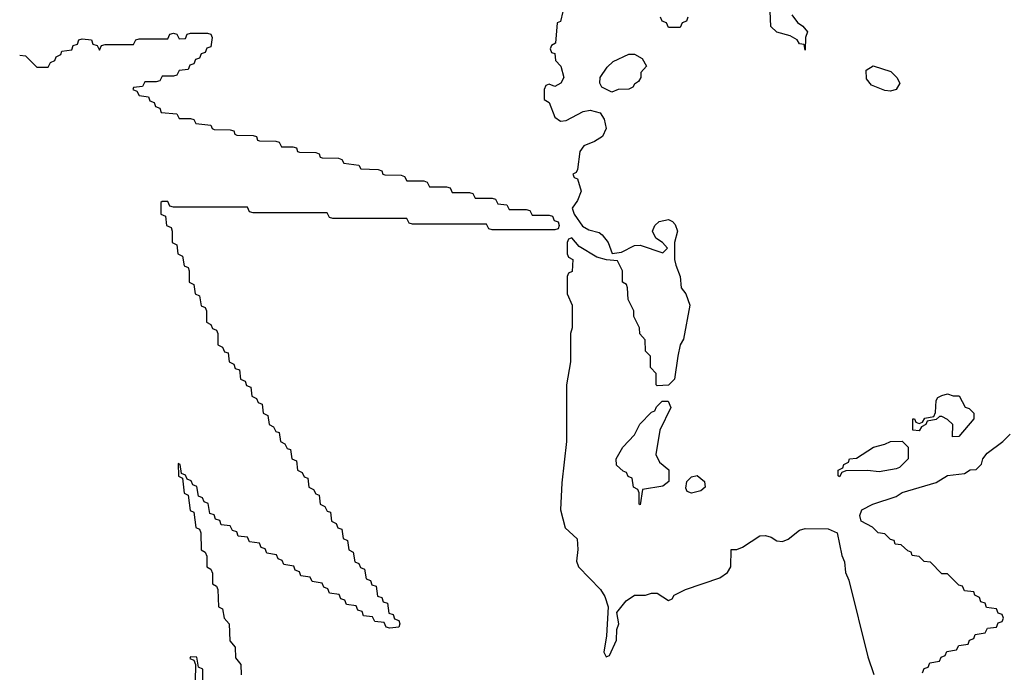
# Model space of a CAD drawing. Header units: inches. Extents: x 2808529 to 2951249, y 860290 to 1033701.
# Tile 133 of 153: x 2915430 to 2918889, y 1002919 to 1005213. Entities that reach past the tile are written whole.
import ezdxf

# ---------------------------------------------------------------- set-up
doc = ezdxf.new("R2010")
doc.units = ezdxf.units.IN
doc.header["$MEASUREMENT"] = 0
doc.layers.add('C9010', color=7, linetype='Continuous')

msp = doc.modelspace()

# ---------------------------------------------------------------- linework, layer by layer
at = {"layer": 'C9010', "color": 6}
for points in [[(2918142.8, 1005230), (2918163, 1005203), (2918182, 1005190), (2918198, 1005170), (2918191.3, 1005150), (2918190, 1005106), (2918186, 1005126), (2918170, 1005128), (2918162, 1005142), (2918136.5, 1005156.5), (2918090, 1005168.7), (2918069.1, 1005189.1), (2918066, 1005270)], [(2917338, 1005242), (2917330, 1005206), (2917318, 1005202), (2917312, 1005130), (2917298, 1005122), (2917294, 1005110), (2917298, 1005098), (2917310, 1005094), (2917312, 1005070), (2917331.3, 1005050), (2917342, 1005010), (2917331.3, 1004990), (2917310, 1004978), (2917290, 1004986), (2917278, 1004982), (2917272.7, 1004967.3), (2917272.7, 1004932.7), (2917290, 1004922), (2917310.7, 1004870.7), (2917330, 1004856), (2917350, 1004859.1), (2917410, 1004890.7), (2917434.4, 1004894.4), (2917470, 1004886), (2917483.8, 1004863.8), (2917490.6, 1004830), (2917477.6, 1004802.4), (2917450, 1004785.2), (2917412, 1004770), (2917398, 1004750), (2917390, 1004686), (2917384.7, 1004675.3), (2917374, 1004670), (2917378, 1004658), (2917390, 1004654), (2917402.8, 1004610), (2917390, 1004578), (2917371.3, 1004550), (2917378, 1004530), (2917407.1, 1004487.1), (2917430, 1004474.8), (2917465.5, 1004465.5), (2917476.7, 1004456.7), (2917497.3, 1004430), (2917511.6, 1004391.6), (2917544.7, 1004395.3), (2917590, 1004418.8), (2917610, 1004421), (2917690, 1004394), (2917706, 1004410), (2917688, 1004430), (2917665.2, 1004445.2), (2917653.2, 1004470), (2917661.2, 1004490), (2917676.6, 1004503.4), (2917710, 1004510.6), (2917723.4, 1004503.4), (2917732.7, 1004492.7), (2917740.7, 1004470), (2917731, 1004430), (2917730.8, 1004370), (2917734.8, 1004350), (2917750.6, 1004310), (2917754, 1004270), (2917770.6, 1004250), (2917784.9, 1004210), (2917762, 1004090), (2917750.7, 1004070), (2917742, 1004030), (2917730.8, 1003950), (2917710, 1003928), (2917670, 1003926), (2917666, 1003930), (2917666, 1003970), (2917646, 1003990), (2917646, 1004030), (2917628.4, 1004048.4), (2917627.3, 1004087.3), (2917608.4, 1004108.4), (2917608, 1004130), (2917588, 1004170), (2917588, 1004190), (2917568, 1004230), (2917566, 1004270), (2917562, 1004282), (2917548, 1004290), (2917548, 1004330), (2917530, 1004366), (2917491.3, 1004368.7), (2917458, 1004378), (2917395.3, 1004415.3), (2917370, 1004446), (2917358, 1004442), (2917354, 1004430), (2917354, 1004390), (2917358, 1004378), (2917374, 1004370), (2917371.6, 1004328.4), (2917358, 1004322), (2917354, 1004310), (2917354, 1004250), (2917371.3, 1004210), (2917371.3, 1004130), (2917364.7, 1004110), (2917364.7, 1004010), (2917351.3, 1003930), (2917350.8, 1003730), (2917334.4, 1003585.6), (2917330.5, 1003490.5), (2917346.6, 1003426.6), (2917388.1, 1003388.1), (2917390.6, 1003350.6), (2917386, 1003310), (2917393, 1003290), (2917470.4, 1003210.4), (2917486, 1003186), (2917498, 1003150), (2917492, 1003048), (2917482, 1002990), (2917490, 1002974), (2917502, 1002978), (2917527.3, 1003032.7), (2917528, 1003070), (2917535.3, 1003090), (2917528, 1003130), (2917561.2, 1003170), (2917590, 1003190.8), (2917629.1, 1003190.9), (2917650, 1003198), (2917670, 1003198), (2917710, 1003171.3), (2917722, 1003178), (2917729.3, 1003190.7), (2917769.4, 1003210.6), (2917890, 1003250.8), (2917917.2, 1003270), (2917928.7, 1003290), (2917929.2, 1003350.8), (2917950, 1003351), (2917970, 1003358.8), (2918030, 1003398.8), (2918050, 1003400.7), (2918070, 1003394.8), (2918090, 1003381), (2918110, 1003378.8), (2918130, 1003386.8), (2918170, 1003418.8), (2918190, 1003424.9), (2918270, 1003424), (2918302, 1003410), (2918318.8, 1003330), (2918327.5, 1003307.5), (2918331, 1003270), (2918343.5, 1003243.5), (2918410, 1002974), (2918431.1, 1002911.1)], [(2917778, 1005222), (2917772.7, 1005207.3), (2917758, 1005202), (2917750, 1005186), (2917710, 1005186), (2917702, 1005202), (2917687.3, 1005207.3), (2917682, 1005222)], [(2915430, 1005088), (2915450, 1005086), (2915490, 1005046), (2915530, 1005046), (2915538, 1005062), (2915554, 1005070), (2915558, 1005082), (2915574, 1005090), (2915578, 1005102), (2915612.7, 1005107.3), (2915618, 1005122), (2915632.7, 1005127.3), (2915638, 1005142), (2915650, 1005146), (2915682, 1005142), (2915687.3, 1005127.3), (2915702, 1005122), (2915710, 1005106), (2915718, 1005122), (2915730, 1005126), (2915830, 1005126), (2915838, 1005142), (2915850, 1005146), (2915950, 1005146), (2915958, 1005162), (2915970, 1005166), (2915982, 1005162), (2915990, 1005146), (2916012.7, 1005147.3), (2916018, 1005162), (2916030, 1005166), (2916090, 1005166), (2916102, 1005162), (2916106, 1005150), (2916102, 1005118), (2916087.3, 1005112.7), (2916082, 1005098), (2916067.3, 1005092.7), (2916062, 1005078), (2916047.3, 1005072.7), (2916042, 1005058), (2916027.3, 1005052.7), (2916022, 1005038), (2915990, 1005034), (2915982, 1005018), (2915970, 1005014), (2915930, 1005014), (2915922, 1004998), (2915910, 1004994), (2915870, 1004994), (2915862, 1004978), (2915830, 1004974), (2915827.3, 1004967.3), (2915842, 1004962), (2915850, 1004946), (2915882, 1004942), (2915887.3, 1004927.3), (2915902, 1004922), (2915907.3, 1004907.3), (2915922, 1004902), (2915927.3, 1004887.3), (2915982, 1004882), (2915990, 1004866), (2916030, 1004866), (2916042, 1004862), (2916048.4, 1004848.4), (2916102, 1004842), (2916106, 1004830), (2916112.7, 1004827.3), (2916170, 1004826), (2916182, 1004822), (2916186, 1004810), (2916192.7, 1004807.3), (2916250, 1004806), (2916262, 1004802), (2916266, 1004790), (2916272.7, 1004787.3), (2916330, 1004786), (2916342, 1004782), (2916350, 1004766), (2916390, 1004766), (2916402, 1004762), (2916406, 1004750), (2916412.7, 1004747.3), (2916470, 1004746), (2916482, 1004742), (2916486, 1004730), (2916492.7, 1004727.3), (2916550, 1004726), (2916562, 1004722), (2916568.4, 1004708.4), (2916622, 1004702), (2916628.4, 1004688.4), (2916690, 1004686), (2916702, 1004682), (2916706, 1004670), (2916712.7, 1004667.3), (2916770, 1004666), (2916782, 1004662), (2916790, 1004646), (2916850, 1004646), (2916862, 1004642), (2916870, 1004626), (2916930, 1004626), (2916942, 1004622), (2916950, 1004606), (2917010, 1004606), (2917022, 1004602), (2917030, 1004586), (2917090, 1004586), (2917102, 1004582), (2917110, 1004566), (2917142, 1004562), (2917150, 1004546), (2917210, 1004546), (2917222, 1004542), (2917230, 1004526), (2917290, 1004526), (2917302, 1004522), (2917307.3, 1004507.3), (2917322, 1004502), (2917326, 1004490), (2917322, 1004478), (2917310, 1004474), (2917090, 1004474), (2917078, 1004478), (2917070, 1004494), (2916810, 1004494), (2916798, 1004498), (2916790, 1004514), (2916530, 1004514), (2916518, 1004518), (2916510, 1004534), (2916250, 1004534), (2916238, 1004538), (2916230, 1004554), (2915970, 1004554), (2915958, 1004558), (2915950, 1004574), (2915930, 1004574), (2915926, 1004570), (2915926, 1004530), (2915942, 1004522), (2915946, 1004490), (2915962, 1004482), (2915966, 1004470), (2915966, 1004430), (2915982, 1004422), (2915986, 1004390), (2916002, 1004382), (2916007.3, 1004347.3), (2916022, 1004342), (2916026, 1004330), (2916026, 1004290), (2916042, 1004282), (2916046, 1004250), (2916062, 1004242), (2916067.3, 1004207.3), (2916082, 1004202), (2916086, 1004190), (2916086, 1004150), (2916102, 1004142), (2916107.3, 1004127.3), (2916122, 1004122), (2916126, 1004110), (2916126, 1004070), (2916142, 1004062), (2916150, 1004046), (2916162, 1004042), (2916166, 1004010), (2916182, 1004002), (2916187.3, 1003987.3), (2916202, 1003982), (2916206, 1003950), (2916222, 1003942), (2916227.3, 1003927.3), (2916242, 1003922), (2916246, 1003890), (2916262, 1003882), (2916267.3, 1003867.3), (2916282, 1003862), (2916286, 1003830), (2916302, 1003822), (2916306, 1003790), (2916322, 1003782), (2916330, 1003766), (2916342, 1003762), (2916346, 1003730), (2916362, 1003722), (2916370, 1003706), (2916382, 1003702), (2916386, 1003670), (2916402, 1003662), (2916406, 1003630), (2916422, 1003622), (2916430, 1003606), (2916442, 1003602), (2916446, 1003570), (2916462, 1003562), (2916470, 1003546), (2916482, 1003542), (2916486, 1003510), (2916502, 1003502), (2916510, 1003486), (2916522, 1003482), (2916526, 1003450), (2916542, 1003442), (2916547.3, 1003427.3), (2916562, 1003422), (2916566, 1003390), (2916582, 1003382), (2916586, 1003350), (2916602, 1003342), (2916607.3, 1003307.3), (2916622, 1003302), (2916627.3, 1003287.3), (2916642, 1003282), (2916647.3, 1003247.3), (2916662, 1003242), (2916667.3, 1003227.3), (2916682, 1003222), (2916687.3, 1003187.3), (2916702, 1003182), (2916707.3, 1003167.3), (2916722, 1003162), (2916727.3, 1003127.3), (2916742, 1003122), (2916747.3, 1003107.3), (2916762, 1003102), (2916766, 1003090), (2916762, 1003078), (2916730, 1003074), (2916718, 1003078), (2916710, 1003094), (2916678, 1003098), (2916670, 1003114), (2916638, 1003118), (2916632.7, 1003132.7), (2916618, 1003138), (2916612.7, 1003152.7), (2916578, 1003158), (2916572.7, 1003172.7), (2916558, 1003178), (2916552.7, 1003192.7), (2916518, 1003198), (2916512.7, 1003212.7), (2916498, 1003218), (2916492.7, 1003232.7), (2916458, 1003238), (2916450, 1003254), (2916418, 1003258), (2916412.7, 1003272.7), (2916398, 1003278), (2916392.7, 1003292.7), (2916358, 1003298), (2916352.7, 1003312.7), (2916338, 1003318), (2916332.7, 1003332.7), (2916298, 1003338), (2916292.7, 1003352.7), (2916278, 1003358), (2916272.7, 1003372.7), (2916238, 1003378), (2916230, 1003394), (2916198, 1003398), (2916192.7, 1003412.7), (2916178, 1003418), (2916170, 1003434), (2916138, 1003438), (2916132.7, 1003452.7), (2916118, 1003458), (2916112.7, 1003472.7), (2916098, 1003478), (2916092.7, 1003512.7), (2916078, 1003518), (2916072.7, 1003532.7), (2916058, 1003538), (2916052.7, 1003572.7), (2916038, 1003578), (2916032.7, 1003592.7), (2916018, 1003598), (2916012.7, 1003612.7), (2915998, 1003618), (2915994, 1003650), (2915987.3, 1003652.7), (2915988.4, 1003608.4), (2916002, 1003602), (2916008.4, 1003548.4), (2916022, 1003542), (2916028.4, 1003488.4), (2916042, 1003482), (2916048.4, 1003428.4), (2916062, 1003422), (2916066, 1003410), (2916068, 1003350), (2916082, 1003342), (2916087.3, 1003327.3), (2916088, 1003290), (2916102, 1003282), (2916107.3, 1003267.3), (2916108, 1003230), (2916122, 1003222), (2916126, 1003210), (2916128.7, 1003150), (2916142, 1003142), (2916148, 1003110), (2916166, 1003090), (2916168.7, 1003030), (2916187.3, 1003007.3), (2916188.7, 1002970), (2916207.3, 1002947.3), (2916208.7, 1002910)], [(2918602, 1002918), (2918607.3, 1002932.7), (2918622, 1002938), (2918627.3, 1002952.7), (2918662, 1002958), (2918667.3, 1002972.7), (2918682, 1002978), (2918687.3, 1002992.7), (2918722, 1002998), (2918730, 1003014), (2918762, 1003018), (2918767.3, 1003032.7), (2918782, 1003038), (2918787.3, 1003052.7), (2918822, 1003058), (2918830, 1003074), (2918862, 1003078), (2918867.3, 1003092.7), (2918882, 1003098), (2918886, 1003110), (2918882, 1003122), (2918867.3, 1003127.3), (2918862, 1003142), (2918827.3, 1003147.3), (2918822, 1003162), (2918807.3, 1003167.3), (2918802, 1003182), (2918786, 1003190), (2918782, 1003202), (2918750, 1003206), (2918742, 1003222), (2918730, 1003226), (2918690, 1003266), (2918670, 1003266), (2918630, 1003306), (2918608.4, 1003308.4), (2918590, 1003326), (2918566, 1003330), (2918562, 1003342), (2918550, 1003346), (2918527.3, 1003367.3), (2918506, 1003370), (2918502, 1003382), (2918490, 1003386), (2918470, 1003406), (2918446, 1003410), (2918426, 1003430), (2918386, 1003450), (2918382, 1003470), (2918389.2, 1003490), (2918428, 1003510), (2918510, 1003537.3), (2918530, 1003550.7), (2918650, 1003586), (2918690, 1003610.8), (2918750, 1003618), (2918770, 1003631), (2918790, 1003632), (2918809.1, 1003650.9), (2918814, 1003670), (2918829.2, 1003690), (2918884, 1003730), (2918910, 1003756)], [(2916074, 1002890), (2916074, 1002930), (2916058, 1002938), (2916052.7, 1002972.7), (2916030, 1002974), (2916028, 1002968), (2916042, 1002962), (2916047.3, 1002947.3), (2916047, 1002887)]]:
    msp.add_lwpolyline(points, dxfattribs=at)
for points in [[(2917510, 1004958), (2917475.3, 1004975.3), (2917468.7, 1004990), (2917469, 1005010), (2917493.6, 1005046.4), (2917514.6, 1005065.4), (2917570, 1005092), (2917590, 1005092), (2917616.9, 1005076.9), (2917632, 1005050), (2917612.7, 1005027.3), (2917612, 1005010), (2917604.7, 1004995.3), (2917590, 1004986), (2917584.7, 1004975.3), (2917570, 1004968.7), (2917532.7, 1004967.3)], [(2918490, 1004962), (2918470, 1004964), (2918422.7, 1004982.7), (2918405.2, 1005005.2), (2918404, 1005036), (2918429.1, 1005050.9), (2918490.8, 1005030.8), (2918512, 1005010), (2918522, 1004990), (2918510, 1004968)], [(2918707.3, 1003747.3), (2918708, 1003790), (2918690, 1003808), (2918670, 1003818), (2918662, 1003818), (2918650, 1003808), (2918618, 1003802), (2918614, 1003790), (2918598, 1003782), (2918590, 1003768), (2918568, 1003770), (2918568, 1003810), (2918574, 1003810), (2918578, 1003798), (2918590, 1003794), (2918602, 1003798), (2918610, 1003812), (2918642, 1003818), (2918647.3, 1003832.7), (2918650, 1003874), (2918655.3, 1003884.7), (2918670, 1003892), (2918690, 1003898), (2918710, 1003891.3), (2918731, 1003891), (2918751.6, 1003851.6), (2918766, 1003846), (2918782, 1003830), (2918782, 1003810), (2918730, 1003748)], [(2917610, 1003508), (2917606, 1003510), (2917606, 1003550), (2917602, 1003562), (2917586, 1003570), (2917582, 1003602), (2917567.3, 1003607.3), (2917562, 1003622), (2917550, 1003626), (2917527.3, 1003647.3), (2917526, 1003670), (2917548.9, 1003711.1), (2917590, 1003754), (2917608.7, 1003791.3), (2917650, 1003834), (2917662, 1003838), (2917667.3, 1003852.7), (2917687.3, 1003872.7), (2917708, 1003872), (2917718, 1003850), (2917678.8, 1003770), (2917664.7, 1003684.7), (2917678, 1003658), (2917710.6, 1003630.6), (2917711, 1003590), (2917690, 1003574), (2917618, 1003562)], [(2918450, 1003624), (2918408.9, 1003628.9), (2918332.7, 1003627.3), (2918318, 1003622), (2918310, 1003606), (2918306, 1003610), (2918306, 1003630), (2918322, 1003638), (2918326, 1003650), (2918342, 1003658), (2918346, 1003670), (2918370, 1003672), (2918429.3, 1003710.7), (2918470, 1003721), (2918490, 1003731), (2918530, 1003731.3), (2918552, 1003710), (2918552, 1003670), (2918521, 1003639), (2918510, 1003634)], [(2917790, 1003549), (2917774.6, 1003554.6), (2917770, 1003566), (2917774, 1003590), (2917790, 1003606), (2917810, 1003610.7), (2917836, 1003590), (2917838, 1003570), (2917822.8, 1003557.2)]]:
    msp.add_lwpolyline(points, close=True, dxfattribs=at)

doc.saveas('drawing.dxf')
